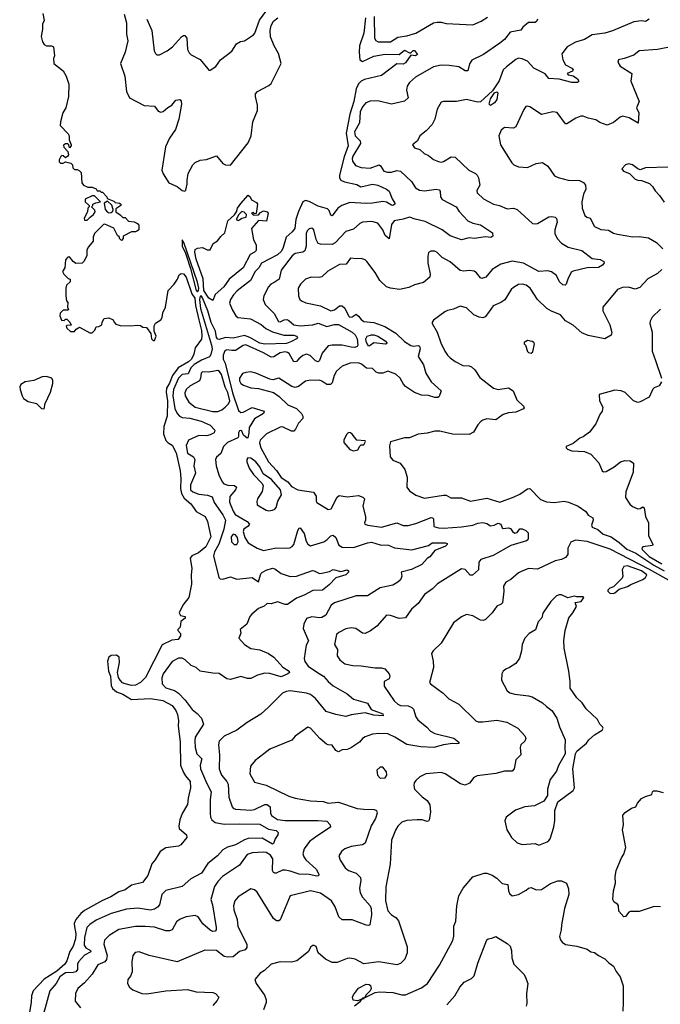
# Model space of a CAD drawing. Extents: x 2220520 to 2384350, y 721165 to 893491.
# Tile 12 of 256: x 2223363 to 2228413, y 740190 to 747950. Entities that reach past the tile are written whole.
import ezdxf

# ---------------------------------------------------------------- set-up
doc = ezdxf.new("R2010")
doc.units = 0

msp = doc.modelspace()

# ---------------------------------------------------------------- linework, layer by layer
at = {"layer": '0CON20XD'}
for points in [[(2224365.7, 747955), (2224405.6, 747865), (2224424.2, 747705), (2224433.3, 747685), (2224445, 747672.5), (2224465, 747672.5), (2224525, 747704.2), (2224567.5, 747735), (2224638.8, 747815), (2224655, 747826.2), (2224665.9, 747825.9), (2224681.2, 747805), (2224686, 747715), (2224698.3, 747688.3), (2224715, 747672), (2224785, 747636), (2224845, 747562.5), (2224855, 747552.5), (2224865, 747552.5), (2224908.3, 747581.7), (2224946.6, 747633.4), (2225036.6, 747703.4), (2225070.9, 747759.1), (2225102.7, 747777.3), (2225135, 747784), (2225205, 747830), (2225216.9, 747845), (2225252.4, 747947.6), (2225331.2, 748055)], [(2223545, 748000), (2223556.2, 747945), (2223543.3, 747915), (2223543.3, 747875), (2223531.7, 747818.3), (2223544, 747775), (2223556.7, 747755), (2223575, 747743.8), (2223613, 747743), (2223630, 747735), (2223636.7, 747665), (2223630, 747645), (2223633.3, 747605), (2223705, 747547.5), (2223730, 747505), (2223751.7, 747441.7), (2223748.8, 747345), (2223727.5, 747255), (2223703.3, 747215), (2223683.8, 747145), (2223683.3, 747115), (2223745, 747050), (2223752.5, 747035), (2223753, 747003), (2223770, 746965), (2223770, 746955), (2223755, 746940), (2223750, 746965), (2223741.7, 746971.7), (2223725, 746972.5), (2223708.3, 746961.7), (2223710, 746945), (2223741.7, 746911.7), (2223746.7, 746885), (2223739.3, 746870.7), (2223725, 746862.5), (2223705, 746877.5), (2223695, 746880), (2223687, 746873), (2223673.3, 746845), (2223675, 746830), (2223685, 746820), (2223705, 746820), (2223725, 746830), (2223765, 746820), (2223780, 746805), (2223781.7, 746781.7), (2223795, 746770), (2223815, 746770), (2223835, 746760), (2223847.5, 746745), (2223852.5, 746665), (2223867, 746647), (2223900.7, 746630.7), (2223935, 746630), (2223967, 746617), (2223975, 746600), (2223995, 746600), (2224005, 746590), (2224015, 746590), (2224050, 746555), (2224051.7, 746541.7), (2224105, 746520), (2224115, 746510), (2224150, 746505), (2224160, 746495), (2224160, 746485), (2224121.7, 746458.3), (2224120, 746435), (2224155, 746412.5), (2224175, 746390), (2224195, 746390), (2224221.7, 746361.7), (2224265, 746357.5), (2224287, 746347), (2224298.3, 746338.3), (2224302.5, 746325), (2224302.5, 746295), (2224292.5, 746285), (2224275, 746277.5), (2224245, 746277.5), (2224180, 746245), (2224177.5, 746225), (2224165, 746210), (2224150, 746225), (2224150, 746235), (2224135, 746250), (2224105, 746307.5), (2224035, 746337.5), (2224023, 746337), (2223952.5, 746265), (2223943.3, 746235), (2223942.5, 746205), (2223905, 746160), (2223893.3, 746136.7), (2223891.7, 746088.3), (2223870, 746045), (2223855, 746030), (2223805, 746027.5), (2223783.6, 746043.6), (2223755, 746080), (2223741.7, 746078.3), (2223723, 746057), (2223720, 745995), (2223700, 745965), (2223710, 745945), (2223745, 745910), (2223760, 745905), (2223760, 745885), (2223733, 745857), (2223727.5, 745835), (2223727.5, 745775), (2223732.5, 745735), (2223741.7, 745721.7), (2223740, 745685), (2223747.5, 745665), (2223745, 745660), (2223705, 745660), (2223682.3, 745637.7), (2223680, 745615), (2223691.7, 745581.7), (2223715, 745580), (2223725, 745590), (2223735, 745590), (2223757.5, 745565), (2223768.3, 745541.7), (2223735, 745540), (2223730, 745535), (2223735, 745520), (2223763.6, 745493.6), (2223795, 745492.5), (2223808.3, 745511.7), (2223835, 745527.5), (2223915, 745482.5), (2223935, 745482.5), (2223956.1, 745503.9), (2223965, 745530), (2223987, 745533), (2224010, 745545), (2224013, 745567), (2224030, 745595), (2224065, 745600), (2224100, 745585), (2224107.5, 745565), (2224121.7, 745551.7), (2224155, 745538.8), (2224235, 745536.7), (2224295, 745543.3), (2224315, 745540), (2224335, 745526.7), (2224363.3, 745523.3), (2224395.9, 745475.9), (2224402, 745435), (2224415, 745421.2), (2224425, 745421.2), (2224439.4, 745455), (2224422, 745495), (2224423, 745537), (2224432.4, 745557.6), (2224475, 745584.2), (2224486.2, 745603.8), (2224491.5, 745638.5), (2224513.3, 745685), (2224533.1, 745816.9), (2224580, 745865), (2224605.9, 745904.1), (2224619.5, 745940.5), (2224635, 745950), (2224655, 745946.9), (2224675, 745920.6), (2224719.1, 745789.1), (2224743.3, 745755), (2224747.7, 745697.7), (2224773.9, 745585), (2224795, 745500), (2224799.1, 745455), (2224795, 745433.3), (2224745.6, 745365), (2224736.7, 745315), (2224716.5, 745275), (2224695, 745252.7), (2224612.5, 745207.5), (2224566.9, 745145), (2224545, 745084.1), (2224519.3, 745045), (2224516.7, 745015), (2224528.4, 744945), (2224525.9, 744824.1), (2224499.4, 744745), (2224495.8, 744685.8), (2224514.2, 744634.2), (2224534.2, 744614.2), (2224565, 744596.2), (2224596.6, 744535), (2224628.5, 744395), (2224634, 744335), (2224631, 744255), (2224639, 744215), (2224660.2, 744180.2), (2224710.9, 744135), (2224737.6, 744097.6), (2224755, 744074.4), (2224825, 744033.8), (2224843.3, 743995), (2224869.3, 743875), (2224830.4, 743795), (2224771.9, 743748.1), (2224720, 743725), (2224706.7, 743705), (2224720.6, 743625), (2224714.2, 743575), (2224718.3, 743501.7), (2224696, 743395), (2224650, 743335), (2224620, 743275), (2224630, 743255), (2224667.5, 743245), (2224666.4, 743233.6), (2224633.9, 743206.1), (2224627, 743163), (2224610, 743145), (2224610, 743135), (2224631.7, 743111.7), (2224630.8, 743095), (2224613.3, 743065), (2224561.3, 743058.7), (2224487.3, 743022.7), (2224355.5, 742765), (2224314.2, 742725), (2224275, 742705.5)], [(2227444, 747955), (2227435.8, 747935), (2227425, 747927.5), (2227375, 747928.1), (2227327.8, 747892.2), (2227313.5, 747866.5), (2227227.9, 747852.1), (2227184.2, 747795), (2227147.5, 747765), (2227019.2, 747675), (2226927.8, 747632.2), (2226907.8, 747602.2), (2226895, 747546.2), (2226875, 747547.8), (2226825, 747578.2), (2226749.6, 747590.4), (2226685, 747590.8), (2226625, 747579.6), (2226482.4, 747497.6), (2226435.6, 747455), (2226416.9, 747425), (2226412.7, 747395), (2226426.5, 747335), (2226395, 747307.9), (2226295, 747285.6), (2226185, 747309.5), (2226125, 747308.2), (2226090.8, 747295), (2226065, 747264.3), (2226046.8, 747225), (2226041.9, 747138.1), (2226003.2, 747065), (2226007.8, 747035), (2226045.6, 746995), (2226050, 746975), (2225989.5, 746875), (2225983.3, 746855), (2225985.4, 746835), (2226010, 746800), (2226053.9, 746783.9), (2226125, 746780), (2226195.4, 746805.4), (2226207.9, 746797.9), (2226234.4, 746755), (2226262.3, 746747.7), (2226295, 746749.3), (2226335, 746761.8), (2226365, 746757.5), (2226452.5, 746675), (2226484, 746625), (2226515.5, 746605.5), (2226555, 746600.5), (2226645, 746614.4), (2226670, 746610), (2226678.6, 746598.6), (2226679.4, 746555), (2226692.3, 746532.3), (2226804.4, 746474.4), (2226828, 746438), (2226895.6, 746365.6), (2226935, 746345.6), (2226995, 746332.9), (2227090.7, 746270.7), (2227092, 746245), (2227076.7, 746233.3), (2227035, 746239.2), (2226945, 746225.6), (2226905, 746231.4), (2226845, 746214.2), (2226755, 746246.5), (2226693, 746293), (2226559.6, 746359.6), (2226481.4, 746378.6), (2226435, 746393.1), (2226385, 746376.9), (2226315, 746364.5), (2226293.5, 746335), (2226275, 746223.3), (2226245, 746248.5), (2226224.6, 746295), (2226185, 746345.8), (2226139.3, 746359.3), (2226066.1, 746353.9), (2226045.4, 746344.6), (2225995, 746299.4), (2225935, 746280.6), (2225849.2, 746190.8), (2225825, 746178.8), (2225735, 746180), (2225717, 746187), (2225698.8, 746218.8), (2225682.9, 746295), (2225665, 746306.4), (2225645, 746302.5), (2225627.9, 746285), (2225621.2, 746265), (2225621.2, 746165), (2225610.4, 746129.6), (2225595, 746117.3), (2225535, 746108.1), (2225510.2, 746089.8), (2225425.4, 745975), (2225407.5, 745905), (2225369.9, 745880.1), (2225343.3, 745866.7), (2225325.3, 745845), (2225287.5, 745775), (2225282.5, 745745), (2225297.1, 745705), (2225369.1, 745635), (2225402.5, 745572.5), (2225415, 745569.1), (2225448, 745585), (2225467.6, 745587.6), (2225485, 745580.4), (2225525, 745545.9), (2225575, 745538.4), (2225675, 745544.8), (2225715, 745557.2), (2225785, 745532.5), (2225845, 745547.6), (2225875, 745547.2), (2225985, 745486.7), (2226006.7, 745466.7), (2226023.4, 745435), (2226027.9, 745385), (2226023.1, 745375), (2226005, 745367), (2225975, 745368.1), (2225905, 745384.1), (2225825.3, 745384.7), (2225795, 745378.5), (2225747.1, 745322.9), (2225725, 745264.2), (2225715, 745254.5), (2225695, 745262.7), (2225652.8, 745302.8), (2225625, 745313.9), (2225595, 745304.7), (2225563.4, 745276.6), (2225545, 745255.6), (2225525, 745252.5), (2225488, 745318), (2225475, 745327.7), (2225455, 745331.6), (2225415.7, 745325), (2225366.7, 745293.3), (2225345, 745291.6), (2225285, 745324.8), (2225145, 745386.7), (2225125, 745382.1), (2225065, 745344.1), (2225035, 745341.6), (2224995, 745347.7), (2224980.1, 745339.9), (2224967.7, 745305), (2224967.7, 745275), (2224982.1, 745242.1), (2225039.4, 745009.4), (2225088.9, 744868.9), (2225105, 744855.3), (2225125, 744855.7), (2225195, 744894.2), (2225291.2, 744865), (2225285.7, 744845), (2225212.8, 744805), (2225172.3, 744735), (2225168.6, 744691.4), (2225162.5, 744655), (2225155, 744651.2), (2225127.5, 744675), (2225115, 744706), (2225105, 744712.5), (2225095, 744708.6), (2225088.1, 744695), (2225088.9, 744665), (2225081.9, 744655), (2225002.1, 744617.9), (2224970.9, 744585), (2224948.8, 744531.2), (2224915, 744502.9), (2224906.4, 744485), (2224912, 744435), (2224932.5, 744362.5), (2224957.8, 744307.8), (2224973.1, 744293.1), (2225005, 744280.7), (2225057.6, 744277.6), (2225072.2, 744265), (2225063.1, 744245), (2225018.3, 744191.7), (2225018.2, 744148.2), (2225045.3, 744075.3), (2225061.2, 744051.2), (2225156.5, 743995), (2225174.5, 743975), (2225165, 743958.5), (2225130.9, 743935), (2225125.3, 743915), (2225138.6, 743868.6), (2225165, 743826.2), (2225235, 743784.2), (2225285, 743765.6), (2225385, 743787.7), (2225465, 743783.8), (2225491.3, 743788.7), (2225510.8, 743799.2), (2225522.8, 743815), (2225555, 743923.8), (2225565, 743942), (2225575, 743944.2), (2225605, 743899.2), (2225620.4, 743840.4), (2225635.4, 743815.4), (2225655, 743804.5), (2225760, 743835), (2225785, 743851.5), (2225815, 743883.1), (2225835, 743887.1), (2225855, 743868.6), (2225878.7, 743808.7), (2225905, 743792.9), (2225995, 743790.8), (2226105, 743826.6), (2226135, 743830.9), (2226205, 743812.2), (2226269.1, 743809.1), (2226317.6, 743787.6), (2226455, 743771.5), (2226585, 743805.4), (2226615, 743826.2), (2226717.4, 743827.4), (2226732.9, 743822.9), (2226733.3, 743815), (2226719.6, 743800.4), (2226635, 743766.5), (2226595, 743716.2), (2226575, 743704), (2226533.8, 743655), (2226452.1, 743617.9), (2226370.8, 743595), (2226374.2, 743565), (2226364.4, 743535.6), (2226345, 743516), (2226305, 743492.9), (2226205, 743472.1), (2226105, 743409.4), (2226015, 743409.4), (2225845, 743354.3), (2225819.2, 743335), (2225775, 743258), (2225745, 743238.6), (2225725, 743235.7), (2225665.9, 743244.1), (2225625, 743231.2), (2225602.9, 743185), (2225597.7, 743152.3), (2225640.8, 743055), (2225620.5, 743019.5), (2225604.6, 742914.6), (2225611.7, 742891.7), (2225637.3, 742855), (2225711.2, 742805), (2225756.9, 742776.9), (2225795, 742733.1), (2225835, 742700.8), (2225945.5, 742635.5), (2225995, 742595.8), (2226105, 742562.2), (2226134.3, 742514.3), (2226225, 742478.1), (2226227.8, 742462.2), (2226155, 742469.5), (2226085, 742486.7), (2225975, 742470.8), (2225935, 742456.9), (2225855, 742473.1), (2225778.7, 742498.7), (2225695, 742600.4), (2225655, 742632.1), (2225625, 742641.8), (2225495, 742659.6), (2225463.7, 742656.3), (2225435, 742642.9), (2225325, 742532), (2225265, 742476), (2225155, 742412), (2225075, 742349.2), (2224975, 742304.4), (2224936.7, 742265), (2224930, 742235), (2224938.5, 742155), (2224936.5, 742045), (2224954.7, 741994.7), (2224995, 741946.7), (2225005.3, 741925), (2225011.9, 741821.9), (2225037.4, 741747.4), (2225046, 741735), (2225065, 741726.7), (2225185, 741719.3), (2225215, 741725.3), (2225295, 741764.7), (2225313.3, 741765), (2225338.4, 741745), (2225339.6, 741695), (2225347.3, 741677.3), (2225395, 741646), (2225455, 741639.2), (2225712.6, 741637.4), (2225785, 741633.6), (2225810.6, 741605), (2225814.2, 741585), (2225704, 741516), (2225647.4, 741472.6), (2225604.4, 741415), (2225594.5, 741375), (2225601.7, 741351.7), (2225618.1, 741328.1), (2225699.4, 741255), (2225722, 741215), (2225717.9, 741202.1), (2225705, 741199.4), (2225645, 741213.4), (2225566.4, 741216.4), (2225495, 741240.4), (2225455, 741246.9), (2225434.1, 741245.9), (2225385, 741223.1), (2225373.3, 741223.3), (2225365, 741227.5), (2225357.1, 741245), (2225357.3, 741335), (2225339.6, 741365), (2225305.6, 741385), (2225285, 741390), (2225195, 741384.6), (2225155, 741371.1), (2225095, 741287.1), (2224962.3, 741197.7), (2224925, 741158.1), (2224899.1, 741119.1), (2224868.7, 741015), (2224882.6, 740975), (2224912.5, 740795), (2224912.8, 740777.2), (2224905, 740765.7), (2224885, 740764.7), (2224863.8, 740775), (2224805.5, 740825), (2224768.8, 740878.8), (2224745, 740888.6), (2224675, 740878.1), (2224628.8, 740861.2), (2224599.7, 740840.3), (2224565, 740777.5), (2224545, 740767.8), (2224515, 740769.6), (2224425, 740797.5), (2224352.4, 740802.4), (2224275, 740802.3), (2224145, 740780), (2224068.6, 740731.4), (2224032.2, 740695), (2224025.5, 740665), (2224051.9, 740575), (2224048.1, 740541.9), (2224034.4, 740525.6), (2223978.4, 740501.6), (2223935, 740427.8), (2223875, 740358.9), (2223822.5, 740315), (2223804.2, 740275), (2223800, 740215), (2223842.1, 740162.1)], [(2224187.1, 747995), (2224206.2, 747925), (2224206.2, 747835), (2224215.5, 747784.5), (2224194.2, 747694.2), (2224158.9, 747605), (2224192.2, 747505), (2224205.4, 747385), (2224227.5, 747335), (2224345, 747274), (2224425, 747268), (2224455, 747230), (2224475, 747221.2), (2224495, 747226), (2224530.9, 747259.1), (2224563, 747277), (2224595, 747316), (2224625, 747320), (2224635, 747307.5), (2224638, 747285), (2224618.5, 747165), (2224590, 747085), (2224544.6, 747015.4), (2224512, 746948), (2224482.5, 746765), (2224493.8, 746735), (2224540, 746665), (2224605, 746636.7), (2224645, 746602.9), (2224665, 746597.5), (2224673.6, 746606.4), (2224684, 746655), (2224682.5, 746685), (2224691.2, 746738.8), (2224727.1, 746805), (2224745, 746824.3), (2224785, 746843.8), (2224835, 746848.6), (2224915, 746876.7), (2224965, 746816.2), (2224985, 746806.7), (2225025, 746803.3), (2225165, 746980), (2225186.9, 747035), (2225200, 747145), (2225237.1, 747235), (2225237.3, 747277.3), (2225221.2, 747345), (2225222, 747365), (2225237, 747383), (2225327.8, 747432.2), (2225345, 747447.5), (2225424.4, 747605), (2225403.6, 747683.7), (2225368.9, 747745), (2225339.2, 747815), (2225337.7, 747865), (2225344.5, 747904.5), (2225365, 747938.9), (2225397.5, 747965)], [(2228325, 747953.3), (2228295, 747936.7), (2228265, 747941.4), (2228205, 747933.5), (2228035, 747862.7), (2227975, 747844.6), (2227875, 747831.5), (2227815, 747794.4), (2227745, 747771.9), (2227678.8, 747735), (2227637.7, 747682.3), (2227644.4, 747635), (2227665.6, 747595), (2227715, 747567.3), (2227725.7, 747555), (2227720, 747545), (2227677.5, 747525), (2227687.5, 747515), (2227725, 747506.9), (2227761.2, 747485), (2227770, 747465), (2227760, 747455), (2227715, 747454.3), (2227615, 747480.8), (2227535, 747486), (2227504, 747524), (2227415, 747568.6), (2227365, 747624), (2227325, 747642.9), (2227295, 747645.7), (2227272.6, 747637.4), (2227201.2, 747578.8), (2227175, 747553.8), (2227141.5, 747468.5), (2227089.7, 747390.3), (2226995, 747303.8), (2226970.6, 747300.6), (2226885, 747320), (2226805, 747305.8), (2226705, 747306.4), (2226685, 747299.2), (2226652.5, 747245), (2226635.7, 747165), (2226614.2, 747125), (2226566.6, 747073.4), (2226516.7, 747035), (2226497.5, 746995), (2226460, 746965), (2226475, 746941.2), (2226518.3, 746928.3), (2226551.2, 746895), (2226585, 746879.2), (2226625, 746847.5), (2226665, 746831.4), (2226685, 746827.5), (2226705, 746832), (2226765, 746870), (2226795, 746865.7), (2226902.5, 746765), (2226955, 746739.2), (2226970, 746725), (2226979.2, 746705), (2226989.2, 746645), (2226967.1, 746605), (2226969.4, 746585), (2227018.6, 746538.6), (2227097.4, 746497.4), (2227145.4, 746485.4), (2227205, 746460), (2227255, 746463.5), (2227284.2, 746455), (2227405, 746344.4), (2227425, 746340), (2227443.8, 746345), (2227535, 746395.6), (2227558.9, 746398.9), (2227584.1, 746394.1), (2227595, 746382.5), (2227600.8, 746355), (2227581.4, 746295), (2227580, 746265), (2227600, 746225), (2227635, 746188.6), (2227686.2, 746156.2), (2227795, 746130.8), (2227875, 746066.9), (2227939.8, 746059.8), (2227966.7, 746045), (2227970, 746035), (2227956, 746015), (2227925, 745996.9), (2227835, 745994.2), (2227725, 745968.8), (2227710.6, 745959.4), (2227682.9, 745905), (2227671.2, 745865), (2227662, 745858), (2227645, 745860), (2227616.9, 745885), (2227594.2, 745935), (2227555, 745962), (2227525, 745970), (2227455, 745966.7), (2227335, 746032.3), (2227245, 746047.1), (2227155.5, 746024.5), (2227087.6, 745982.4), (2227038, 745922), (2227005, 745909.4), (2226994.6, 745914.6), (2226965, 745954.3), (2226945, 745966.9), (2226905, 745974.6), (2226865, 745967.8), (2226834.3, 745974.3), (2226755, 746041.8), (2226694, 746075), (2226655, 746115.8), (2226635, 746125.8), (2226605, 746126), (2226584.2, 746115.8), (2226579.2, 746085), (2226581.4, 746035), (2226598.1, 745945), (2226595, 745920), (2226545, 745879.2), (2226475, 745860), (2226430.6, 745839.4), (2226357, 745823), (2226285, 745832.9), (2226255, 745844), (2226200.8, 745895), (2226165, 745958.8), (2226100, 746045), (2226085, 746057.5), (2226055, 746067.5), (2226015.7, 746064.3), (2225970, 746070), (2225937.6, 746022.4), (2225885, 746020), (2225792.6, 745967.4), (2225745, 745922.9), (2225723, 745917), (2225659.4, 745920.6), (2225615.6, 745904.4), (2225576, 745865), (2225559.2, 745835), (2225560, 745775), (2225572, 745745), (2225583.8, 745735), (2225618.3, 745718.3), (2225735, 745695.5), (2225816.4, 745656.4), (2225845, 745662.9), (2225885, 745693.8), (2225905, 745694.6), (2225926.7, 745676.7), (2225955, 745615.7), (2225965, 745605.6), (2225985, 745606.9), (2226015, 745628.6), (2226034.7, 745614.7), (2226055, 745586.4), (2226075, 745570.4), (2226155, 745563.6), (2226240.8, 745530.8), (2226328.9, 745478.9), (2226395.6, 745415), (2226445, 745383.4), (2226465, 745377.1), (2226505, 745383.1), (2226515, 745375.8), (2226519.6, 745355), (2226504.5, 745295), (2226545, 745228.8), (2226565.4, 745165.4), (2226606.9, 745095), (2226686, 745025), (2226670, 744980), (2226658.2, 744971.8), (2226635, 744973.1), (2226585, 744989.2), (2226530.4, 744990.4), (2226475, 745011.9), (2226405, 745058.9), (2226387.7, 745077.7), (2226363.3, 745125), (2226328.8, 745155), (2226265, 745180), (2226225, 745164.5), (2226194.7, 745164.7), (2226172.8, 745172.8), (2226145, 745200), (2226096.2, 745203.8), (2226056.4, 745236.3), (2226035, 745246.2), (2225967.5, 745242.5), (2225905, 745218.1), (2225859.8, 745180.2), (2225842.3, 745145), (2225825, 745087.5), (2225814.2, 745075), (2225783.7, 745073.7), (2225745, 745101.4), (2225725, 745108.1), (2225642.4, 745107.6), (2225615, 745100.6), (2225559.7, 745060.3), (2225535, 745051.8), (2225508.9, 745058.9), (2225405, 745124.2), (2225357.3, 745112.7), (2225335.8, 745115.8), (2225225, 745163.8), (2225185, 745174), (2225145, 745170), (2225119.5, 745160.5), (2225096.2, 745125), (2225096.2, 745105), (2225105, 745083.3), (2225128.3, 745068.3), (2225185, 745048.8), (2225245, 745042.5), (2225362.7, 745012.7), (2225409.3, 744979.3), (2225475.8, 744915), (2225545.2, 744885.2), (2225585, 744847.5), (2225596.2, 744825), (2225593.9, 744806.1), (2225559.9, 744770.1), (2225538.3, 744721.7), (2225525, 744706.9), (2225505, 744707.3), (2225435, 744740), (2225415, 744739.2), (2225308, 744685), (2225258.1, 744635), (2225253.6, 744616.3), (2225262.7, 744575), (2225324.9, 744465), (2225387.8, 744397.8), (2225425, 744342.6), (2225476.6, 744306.6), (2225505, 744270.3), (2225555, 744244.8), (2225680, 744225), (2225700, 744195), (2225699.2, 744155), (2225706.1, 744145), (2225795, 744089.2), (2225819.1, 744095), (2225865, 744186.7), (2225880.6, 744199.4), (2225945, 744190), (2226035, 744200), (2226068, 744188), (2226080, 744175), (2226067.5, 744115), (2226089.4, 744035), (2226090, 744005), (2226082, 743985), (2226084.2, 743975), (2226107.5, 743965), (2226215, 743950), (2226335, 743983.8), (2226385, 743964.2), (2226425, 743963.3), (2226485, 743978.1), (2226606.2, 744026.2), (2226616.2, 744025), (2226624.4, 744015), (2226626.9, 743955), (2226664.8, 743944.8), (2226705, 743942.5), (2226845, 743953.3), (2226934.7, 743965.3), (2226975, 743982.5), (2227015, 743986.6), (2227045, 743980), (2227075, 743961.5), (2227103.3, 743966.7), (2227135, 743982.9), (2227155.6, 743975), (2227166.7, 743945), (2227175, 743938.8), (2227215, 743944.3), (2227230.8, 743940.8), (2227248.8, 743915), (2227265, 743903.3), (2227285, 743908.8), (2227305, 743936), (2227325, 743937.1), (2227352.5, 743925), (2227370, 743905), (2227371.2, 743861.2), (2227368.9, 743851.1), (2227357.6, 743842.4), (2227235, 743806.7), (2227095, 743727.8), (2226998.8, 743695), (2226981.9, 743675), (2226980, 743615), (2226933.3, 743573.3), (2226915, 743571.4), (2226875, 743615.7), (2226845, 743621.9), (2226657.4, 743502.6), (2226618, 743465), (2226555, 743420), (2226505, 743350), (2226451.4, 743305), (2226403.5, 743236.5), (2226355, 743230), (2226285, 743255.5), (2226255, 743255.7), (2226178.9, 743171.1), (2226127.4, 743132.6), (2226085, 743112.9), (2226065, 743115.7), (2226011.9, 743151.9)], [(2226088.2, 747965), (2226076.6, 747845), (2226042, 747745), (2226037.7, 747695), (2226044.5, 747635), (2226065, 747621.5), (2226155, 747663), (2226245, 747679), (2226355, 747677.1), (2226395, 747711.1), (2226435, 747688.8), (2226445, 747690), (2226465, 747707.5), (2226475, 747706.7), (2226497.5, 747675), (2226483.6, 747666.4), (2226445, 747670), (2226405, 747610), (2226385, 747600.7), (2226335, 747601.5), (2226215, 747510), (2226081.7, 747478.3), (2226055, 747464.4), (2226035, 747444.4), (2226015.6, 747404.4), (2225997.6, 747305), (2225965.2, 747205.2), (2225937.4, 747055), (2225951.5, 746955), (2225920.5, 746869.5), (2225884.7, 746724.7), (2225883.5, 746703.5), (2225894.4, 746685), (2225923, 746673), (2226021.1, 746651.1), (2226051.9, 746631.9), (2226145, 746653.8), (2226184.8, 746644.8), (2226254.7, 746614.7), (2226275, 746597.5), (2226297.8, 746537.8), (2226321.1, 746505), (2226320, 746495), (2226305, 746486.4), (2226295, 746487.9), (2226255, 746511.6), (2226225, 746518.5), (2226145, 746503.8), (2226095, 746501.6), (2225965, 746510.5), (2225901.9, 746485), (2225870.4, 746465), (2225825, 746404.3), (2225815, 746410), (2225802.7, 746445), (2225788.7, 746458.7), (2225715, 746479.4), (2225645, 746516.5), (2225615, 746525.9), (2225595, 746513.3), (2225560.5, 746439.5)], [(2226157.8, 747975), (2226160.4, 747805), (2226171.1, 747785), (2226190, 747775), (2226284.7, 747775.3), (2226345, 747811.3), (2226415, 747822.4), (2226484.8, 747845.2), (2226625, 747924.6), (2226655, 747931.8), (2226685, 747929.5), (2226725, 747920.5), (2226935, 747910), (2227001.5, 747938.5), (2227049.9, 747970.1)], [(2228525, 747741.1), (2228390, 747715), (2228245, 747706), (2228205, 747671.4), (2228127, 747643), (2228082.5, 747635), (2228077.5, 747615), (2228096.7, 747585), (2228188, 747525), (2228180, 747465), (2228245.8, 747305), (2228223.8, 747255), (2228244, 747215), (2228237.5, 747135), (2228167.6, 747177.6), (2228115, 747188.8), (2228095, 747181.2), (2228045, 747139.2), (2227995, 747118), (2227935, 747140), (2227905, 747160.8), (2227845, 747174), (2227805, 747190), (2227785, 747190), (2227745.5, 747174.5), (2227675, 747129.2), (2227665, 747128.8), (2227598.6, 747218.6), (2227565, 747224.2), (2227475, 747204), (2227385, 747264), (2227365, 747268.8), (2227353.3, 747265), (2227336.8, 747243.2), (2227273.3, 747105), (2227255, 747094.4), (2227185, 747099.2), (2227159.4, 747080.6), (2227140.6, 747035), (2227154.2, 746965), (2227241.7, 746821.7), (2227257, 746807), (2227295, 746790), (2227365, 746785.8), (2227435, 746817.5), (2227485, 746824), (2227526, 746795), (2227579.7, 746719.7), (2227606.8, 746706.8), (2227685.7, 746685.7), (2227775, 746682.5), (2227806.4, 746666.4), (2227822.5, 746645), (2227825.6, 746615), (2227807.5, 746575), (2227792.9, 746515), (2227795.6, 746465), (2227816.8, 746406.8), (2227833.2, 746393.2), (2227858.8, 746385), (2227895, 746320), (2227945, 746297.1), (2228005, 746290.8), (2228045, 746268.6), (2228075, 746260.6), (2228195, 746237.5), (2228245, 746242.5), (2228320.3, 746230.3), (2228383, 746193), (2228433.8, 746145)], [(2227075, 747274), (2227064.4, 747285), (2227073.7, 747326.3), (2227105, 747372.5), (2227125, 747382.5), (2227132.5, 747375), (2227125, 747320), (2227105.5, 747294.5), (2227075, 747274)], [(2228471.7, 746788.3), (2228295, 746782.5), (2228255, 746768), (2228235, 746774), (2228192.5, 746805), (2228165, 746813.8), (2228137.5, 746805), (2228110, 746775), (2228123.3, 746755), (2228168.5, 746738.5), (2228215, 746692.7), (2228235, 746684.5), (2228265, 746682.5), (2228328.2, 746658.2), (2228350.8, 746635), (2228370.9, 746600.9), (2228407.5, 746565), (2228442.7, 746512.7)], [(2223895, 746370), (2223917.5, 746395), (2223945.9, 746414.1), (2223957.5, 746435), (2223955, 746450), (2223930, 746475), (2223940, 746485), (2223940, 746495), (2223963, 746507), (2224000, 746515), (2223951.7, 746561.7), (2223935, 746562.5), (2223880, 746535), (2223880, 746515), (2223910, 746485), (2223910, 746475), (2223900, 746465), (2223897.5, 746435), (2223872.5, 746385), (2223875, 746370), (2223895, 746370)], [(2224885, 745736.7), (2224855, 745754.7), (2224813.5, 745815), (2224808.2, 745908.2), (2224755, 746063.8), (2224743.1, 746116.9), (2224745, 746140), (2224765, 746150), (2224805, 746153.8), (2224840, 746135), (2224865, 746137.5), (2224887.5, 746185), (2224923, 746207), (2224948.3, 746241.7), (2224980.5, 746269.5), (2225003.9, 746366.1), (2225056.7, 746413.3), (2225072.5, 746435), (2225080, 746465), (2225105, 746502.5), (2225165, 746567.5), (2225180, 746555), (2225190.7, 746530.7), (2225229.3, 746509.3), (2225236.7, 746495), (2225228.3, 746421.7), (2225215, 746420), (2225205, 746430), (2225190, 746425), (2225205, 746410), (2225245, 746412.5), (2225260, 746430), (2225285, 746442.5), (2225315, 746436.7), (2225322.5, 746425), (2225308.3, 746361.7), (2225245, 746366.7), (2225190, 746305), (2225207.1, 746215), (2225228.1, 746175), (2225228.3, 746131.7), (2225215, 746117.5), (2225179.5, 746100.5), (2225125, 745993.2), (2225014.1, 745905.9), (2224971.2, 745845), (2224903.1, 745785), (2224885, 745736.7)], [(2224065, 746427.5), (2224085, 746430), (2224098.3, 746441.7), (2224100, 746455), (2224088.3, 746488.3), (2224055, 746520), (2224030, 746505), (2224037.5, 746455), (2224055, 746432.5), (2224065, 746427.5)], [(2225560.5, 746439.5), (2225541, 746375), (2225530.6, 746305), (2225511.8, 746278.2), (2225462.9, 746235), (2225441.2, 746155), (2225426.2, 746125), (2225395, 746097.3), (2225268.5, 746031.5), (2225248.5, 745995), (2225218.5, 745965), (2225182.2, 745895), (2225076.8, 745813.2), (2225047.4, 745782.6), (2225023.5, 745745), (2225016.9, 745715), (2225041.1, 745661.1), (2225067.3, 745617.3), (2225082.8, 745602.8), (2225183.6, 745593.6), (2225266.6, 745546.6), (2225304.5, 745515), (2225355, 745490.9), (2225445, 745464), (2225522.9, 745462.9), (2225545, 745456.2), (2225551.9, 745445), (2225545.7, 745435), (2225505, 745413.4), (2225465, 745398.8), (2225295, 745391.6), (2225255, 745401.6), (2225176.4, 745446.4), (2225135, 745460.1), (2225045, 745440.4), (2224985, 745444.3), (2224935, 745429.4), (2224925, 745431.4), (2224913.9, 745445), (2224906.3, 745495), (2224873.1, 745563.1), (2224846.8, 745655), (2224805, 745759.2), (2224795, 745770.7), (2224785, 745770.2), (2224779.7, 745745), (2224789.5, 745675), (2224875.1, 745385), (2224879.2, 745355), (2224869.2, 745310.8), (2224858, 745292), (2224795, 745266.1), (2224738.3, 745231.7), (2224712.5, 745205), (2224692, 745158), (2224645, 745154.8), (2224615, 745125.3), (2224574.3, 745035), (2224569.9, 744985), (2224585, 744886.7), (2224605, 744845.5), (2224623.1, 744825), (2224645, 744815.8), (2224705, 744808.4), (2224794.3, 744785), (2224865, 744754.4), (2224900.8, 744715), (2224895.6, 744695), (2224865, 744678.5), (2224835, 744670), (2224775, 744671.9), (2224695, 744635.8), (2224676.1, 744593.9), (2224685, 744532.9), (2224732.9, 744505), (2224743.5, 744485), (2224736.8, 744435), (2224748, 744375), (2224709.2, 744285), (2224710.3, 744245), (2224728.6, 744228.6), (2224775, 744210.2), (2224843.8, 744203.8), (2224879.4, 744189.4), (2224895.3, 744145), (2224965, 744048.7), (2224984.2, 744005), (2224971.9, 743935), (2224932.3, 743817.7), (2224898.6, 743755), (2224890.8, 743725), (2224932.5, 743555), (2224942.2, 743542.2), (2224965, 743539.4), (2225025, 743558.9), (2225075, 743540), (2225195, 743552.5), (2225245, 743520), (2225260.4, 743575), (2225270.3, 743589.7), (2225305, 743610.5), (2225355, 743626.5), (2225375, 743621.9), (2225423.8, 743585), (2225495, 743561.5), (2225545, 743564.6), (2225671.7, 743608.3), (2225685, 743607.1), (2225725, 743585.7), (2225743.4, 743586.6), (2225805, 743600.6), (2225835, 743617.1), (2225895, 743600.8), (2225945, 743613.1), (2225955.4, 743605.4), (2225954.4, 743595), (2225935, 743575.6), (2225855, 743551.4), (2225802.5, 743495), (2225749.5, 743455), (2225675, 743452.2), (2225605, 743413.3), (2225545, 743390), (2225475, 743340.3), (2225455, 743341.2), (2225395, 743362.4), (2225345, 743346.5), (2225315, 743348), (2225291.1, 743328.9), (2225245, 743310), (2225192.5, 743265), (2225177.3, 743245), (2225153.5, 743186.5), (2225100, 743145), (2225106.1, 743113.9), (2225090, 743075), (2225136, 743025), (2225185.4, 742995.4), (2225255, 742982.5), (2225323.8, 742955), (2225367.5, 742925), (2225437.4, 742847.4), (2225486.2, 742815), (2225490, 742805), (2225477.5, 742795), (2225425, 742772), (2225335, 742797.1), (2225295, 742798.9), (2225236.8, 742783.2), (2225185, 742757.5), (2225158.3, 742758.3), (2225105, 742774.2), (2225025, 742749.4), (2224995, 742755.6), (2224935, 742797.5), (2224885, 742799.2), (2224785, 742816.7), (2224754.1, 742844.1), (2224715, 742858.8), (2224666.7, 742905), (2224645, 742918), (2224615, 742919.2), (2224565, 742892.5), (2224493.2, 742795), (2224483.8, 742763.8), (2224487.1, 742715), (2224516.2, 742685), (2224582.8, 742662.8), (2224615, 742642.5), (2224667.8, 742587.8), (2224723, 742513), (2224762.2, 742482.2), (2224796.5, 742445), (2224813, 742397), (2224747.3, 742295), (2224742.5, 742267.5), (2224745, 742212.5), (2224758.5, 742165), (2224799.5, 742125), (2224786.6, 742075), (2224788.4, 742045), (2224835, 741934.3), (2224871.8, 741865), (2224863.4, 741805), (2224864.7, 741695), (2224867.2, 741665), (2224876.7, 741645), (2224905, 741622.5), (2224975, 741608.7), (2225095, 741613.3), (2225255, 741610), (2225325, 741569.7), (2225385, 741558.4), (2225399.5, 741545), (2225398.9, 741525), (2225377.3, 741495), (2225365, 741458), (2225356.8, 741453.2), (2225275, 741499.1), (2225164.5, 741495.5), (2225134.6, 741485.4), (2225065, 741446.7), (2225001.1, 741428.9), (2224965, 741407.3), (2224921, 741359), (2224845, 741300), (2224795, 741222.1), (2224712, 741178), (2224645, 741117.1), (2224515, 741085.6), (2224484.5, 741055), (2224465, 740974.2), (2224450, 740955), (2224425, 740938.5), (2224395, 740932.7), (2224295, 740948), (2224205, 740939.7), (2224084.7, 740905.3), (2223965, 740853.8), (2223915, 740819.5), (2223891.5, 740795), (2223872.8, 740717.2), (2223870.5, 740655), (2223885.2, 740635.2), (2223920, 740615), (2223925, 740602.5), (2223875, 740578.2), (2223826.7, 740525), (2223818.7, 740505), (2223819.1, 740465), (2223805, 740446.6), (2223785, 740439.7), (2223725, 740438), (2223680.5, 740405), (2223651.5, 740355), (2223599.6, 740295), (2223551.2, 740115)], [(2225085, 746367.5), (2225095, 746372.5), (2225113.6, 746386.4), (2225147, 746393), (2225150, 746415), (2225133.6, 746433.6), (2225115, 746437.5), (2225090, 746415), (2225070, 746375), (2225085, 746367.5)], [(2224765, 745805.3), (2224772.6, 745815), (2224774.4, 745835), (2224765, 745881.1), (2224656.7, 746195), (2224643.8, 746216.2), (2224645, 746164), (2224669.7, 746109.7), (2224708.5, 745988.5), (2224754.2, 745815), (2224765, 745805.3)], [(2228425, 745980), (2228389.8, 745950.2), (2228315, 745908.1), (2228251.7, 745838.3), (2228215, 745825.6), (2228162.4, 745842.4), (2228115, 745838.9), (2228075.5, 745824.5), (2227959.2, 745685), (2227960, 745655), (2228015.8, 745545), (2228030, 745485), (2228025, 745462.5), (2227975, 745433.8), (2227845, 745460), (2227795, 745482.9), (2227725, 745542.2), (2227665, 745575.8), (2227625, 745624.3), (2227555, 745651.9), (2227517.5, 745675), (2227445, 745744), (2227386.9, 745835), (2227355, 745856.7), (2227325.5, 745865.5), (2227295, 745862.9), (2227255, 745838.6), (2227237.5, 745822.5), (2227187.2, 745742.8), (2227155, 745720), (2227095, 745694.3), (2227058.3, 745641.7), (2227032.4, 745607.6), (2227015, 745600.6), (2226985, 745604.4), (2226943.3, 745625), (2226885, 745678.8), (2226835, 745692), (2226782.1, 745667.9), (2226735, 745658.1), (2226715, 745648), (2226625, 745581.2), (2226613.1, 745566.9), (2226614, 745555), (2226655, 745486.7), (2226682.7, 745402.7), (2226715, 745336.7), (2226734, 745305), (2226755, 745284.2), (2226796.2, 745255), (2226855, 745225.8), (2226905, 745223.1), (2226925.4, 745215.4), (2226950.9, 745190.9), (2226990.9, 745130.9), (2227097, 745047), (2227135, 745036.7), (2227215, 745047.5), (2227253.8, 745025), (2227282.5, 744955), (2227333.8, 744905), (2227338.3, 744891.7), (2227335, 744883.8), (2227275, 744857.5), (2227215, 744850.6), (2227175, 744837.1), (2227115, 744795.8), (2227045.9, 744804.1), (2227015, 744794), (2226996.9, 744783.1), (2226975, 744758), (2226940.9, 744699.1), (2226905, 744680), (2226775, 744682.9), (2226675, 744707.1), (2226635, 744707.1), (2226575, 744690.8), (2226505, 744682.9), (2226435, 744654.2), (2226395, 744653.8), (2226285, 744622.5), (2226277.9, 744592.1), (2226282.2, 744505), (2226305, 744479.2), (2226361.2, 744455), (2226398.8, 744405), (2226416.7, 744345), (2226416, 744265), (2226435.6, 744235.6), (2226485, 744201.4), (2226555, 744180), (2226705, 744202.9), (2226725, 744202.5), (2226762.2, 744182.2), (2226845, 744182.9), (2226915.9, 744155.9), (2227045, 744177.8), (2227148.3, 744148.3), (2227261.2, 744188.8), (2227305, 744211.1), (2227365, 744253.1), (2227385, 744254.2), (2227469.5, 744169.5), (2227515, 744149.2), (2227575, 744144.3), (2227655.9, 744154.1), (2227688.3, 744148.3), (2227765, 744115.6), (2227825, 744074), (2227844.5, 744044.5), (2227880, 744025), (2227883.2, 744005), (2227871.5, 743965), (2227875, 743951.5), (2227921, 743931), (2227962.5, 743895), (2228025, 743873), (2228089.1, 743829.1), (2228147.9, 743777.9), (2228220.7, 743745), (2228361.1, 743651.1), (2228442.6, 743605)], [(2228415, 745669.2), (2228349.4, 745605), (2228332, 745575), (2228329.2, 745555), (2228347.9, 745487.9), (2228347.6, 745337.6), (2228374.2, 745265), (2228421.4, 745125)], [(2226115, 745378), (2226105, 745388.9), (2226093.5, 745413.5), (2226091.9, 745435), (2226100.9, 745455), (2226135, 745467.2), (2226155, 745467.6), (2226185, 745456.4), (2226245, 745418.7), (2226256.4, 745403.6), (2226255.4, 745394.6), (2226246.8, 745393.2), (2226155, 745402.2), (2226125, 745381.2), (2226115, 745378)], [(2227395, 745322.5), (2227407, 745333), (2227420, 745395), (2227416.7, 745405), (2227402.5, 745415), (2227365, 745422.5), (2227340, 745405), (2227340, 745395), (2227350, 745385), (2227366.7, 745335), (2227375, 745326.7), (2227395, 745322.5)], [(2224885, 744861.6), (2224925, 744862.1), (2224955.2, 744874.8), (2224981.5, 744895), (2225008, 744922), (2225019.1, 744945), (2225002.9, 745012.9), (2224983.2, 745055), (2224953.9, 745153.9), (2224938, 745178), (2224925, 745186.5), (2224855, 745172.8), (2224805, 745175.4), (2224794.6, 745165), (2224789.4, 745125), (2224780, 745105), (2224706.6, 745063.4), (2224675.7, 745035), (2224665, 745010), (2224667.5, 744985), (2224695.8, 744935), (2224746.5, 744896.5), (2224885, 744861.6)], [(2223555, 744883.3), (2223563.6, 744926.4), (2223605.5, 745015), (2223625, 745082.5), (2223625.6, 745105.6), (2223615.6, 745125.6), (2223575, 745139.2), (2223540, 745135), (2223474.2, 745105.8), (2223405, 745095.8), (2223372, 745075), (2223363.1, 745056.9), (2223365.7, 745035), (2223381.4, 744985), (2223394.3, 744965), (2223430.9, 744940.9), (2223495.7, 744925.7), (2223534.4, 744884.4), (2223555, 744883.3)], [(2228422.5, 745095), (2228404.4, 745065.6), (2228365, 745049.2), (2228355, 745038), (2228325, 744975.8), (2228255, 744937.1), (2228235, 744931.9), (2228202, 744945), (2228135, 745011.2), (2228105, 745026.2), (2228055, 745030), (2227930, 744995), (2227932.5, 744945), (2227960, 744895), (2227953.8, 744865), (2227935, 744837.5), (2227903.3, 744765), (2227855, 744700), (2227805, 744663.3), (2227777.7, 744652.3), (2227725, 744610), (2227670, 744585), (2227670, 744575), (2227680, 744565), (2227715, 744553.3), (2227815.9, 744545.9), (2227865, 744526.2), (2227927.9, 744457.9), (2227953.8, 744395), (2227965, 744386.7), (2227985, 744388.8), (2228048.8, 744425), (2228100, 744465), (2228133.7, 744476.3), (2228175, 744474.3), (2228201.2, 744455), (2228198, 744385), (2228142, 744228), (2228138.1, 744185), (2228172.1, 744132.1), (2228193, 744113), (2228235, 744096.2), (2228255, 744098.8), (2228275, 744110), (2228285, 744102.5), (2228296.2, 744035), (2228320, 743985), (2228320, 743885), (2228353.3, 743815), (2228350, 743805), (2228275.5, 743794.5), (2228268.1, 743785), (2228270.4, 743775), (2228325, 743718.4), (2228425, 743660.3)], [(2225995, 744552.5), (2226029.3, 744560.7), (2226045, 744590), (2226055, 744600), (2226075, 744600), (2226090, 744625), (2226085, 744630), (2226020, 744635), (2225983, 744683), (2225970, 744695), (2225955, 744697.5), (2225938.3, 744681.7), (2225917.5, 744635), (2225918.3, 744618.3), (2225965, 744562.5), (2225995, 744552.5)], [(2225325, 744078.8), (2225355, 744083.8), (2225375, 744093.3), (2225384.2, 744105.8), (2225398.9, 744155), (2225426.7, 744205), (2225418.5, 744245), (2225348.4, 744325), (2225281.9, 744371.9), (2225256.4, 744425), (2225225, 744466.6), (2225185, 744495.2), (2225162, 744498), (2225153.1, 744485), (2225154.4, 744465), (2225172.9, 744415), (2225206.9, 744365), (2225275.5, 744295), (2225283.5, 744275), (2225275, 744231.2), (2225238.8, 744175), (2225233.6, 744153.6), (2225236.1, 744126.1), (2225305, 744083.8), (2225325, 744078.8)], [(2225075, 743814.4), (2225086.2, 743835), (2225079.5, 743869.5), (2225065, 743890.6), (2225045, 743895.6), (2225029.6, 743875), (2225033.9, 743835), (2225054.7, 743814.7), (2225075, 743814.4)], [(2228675, 743422.7), (2228328, 743618), (2228017.7, 743777.7), (2227835, 743837.5), (2227745, 743849.1), (2227707.4, 743832.6), (2227684.3, 743785), (2227684.2, 743735), (2227665, 743711.2), (2227635, 743696.7), (2227585, 743684), (2227445, 743620), (2227375, 743624.3), (2227311.3, 743598.7), (2227295, 743590.8), (2227235, 743536.7), (2227195, 743517.5), (2227176.7, 743485), (2227180, 743445), (2227168, 743355), (2227157, 743343), (2227125, 743328.8), (2227087.5, 743275), (2227035, 743223.3), (2227016.1, 743213.9), (2226995, 743216.2), (2226935, 743251.4), (2226885, 743262), (2226845.9, 743244.1), (2226783, 743197), (2226685, 743036.7), (2226622.5, 742975), (2226610, 742955), (2226623.3, 742895), (2226624.2, 742845), (2226597.5, 742745), (2226594, 742725), (2226601.2, 742715), (2226701.3, 742641.3), (2226745, 742598), (2226825, 742556), (2226957.5, 742425), (2226977.4, 742417.4), (2227014.6, 742415.4), (2227125, 742429.6), (2227203.7, 742413.7), (2227290, 742365), (2227345.4, 742305.4), (2227352, 742285), (2227345, 742262.5), (2227314.1, 742235.9), (2227309.2, 742215), (2227312.5, 742155), (2227274.1, 742115.9), (2227260.8, 742045), (2227245, 742026.2), (2227185, 742028.1), (2227115, 742008.9), (2226968.7, 741991.3), (2226943.4, 741976.6), (2226907.4, 741932.6), (2226875, 741917.5), (2226837.6, 741927.6), (2226716.6, 742006.6), (2226685, 742015.7), (2226565, 742005.8), (2226517.7, 741982.3), (2226486.7, 741955), (2226473.3, 741935), (2226470, 741915), (2226476.4, 741886.4), (2226535, 741826.2), (2226575.5, 741795.5), (2226595, 741762.5), (2226600.8, 741705), (2226591.2, 741645), (2226585, 741633.8), (2226575, 741631.2), (2226535, 741642.5), (2226495, 741642.5), (2226415, 741638), (2226375, 741625.8), (2226345, 741593.8), (2226325, 741561.2), (2226295, 741482.5), (2226282.2, 741295), (2226248.5, 741115), (2226245.5, 741004.5), (2226265, 740927.5), (2226295, 740895.6), (2226327.5, 740875), (2226348.1, 740848.1), (2226417.9, 740642.1), (2226417.3, 740595), (2226398.2, 740545), (2226365, 740512.5), (2226335, 740500.5), (2226195, 740525.8), (2226075, 740509.4), (2226007.5, 740545), (2225965, 740554), (2225945, 740552), (2225865, 740518), (2225825, 740519.2), (2225774.4, 740544.4), (2225716, 740596), (2225698.8, 740645), (2225685, 740653.3), (2225675, 740653.3), (2225658.3, 740641.7), (2225637, 740603), (2225547.9, 740532.1), (2225505, 740521.1), (2225415, 740525.7), (2225345, 740506), (2225293, 740457), (2225258.8, 740435), (2225217.5, 740385), (2225226.7, 740355), (2225293, 740263), (2225306.5, 740225), (2225306.2, 740203.8), (2225285.6, 740145)], [(2228045, 743427.5), (2228055, 743432.5), (2228088.3, 743461.7), (2228155, 743483.3), (2228180.5, 743499.5), (2228275, 743538.8), (2228296.2, 743555), (2228305.6, 743575), (2228264.3, 743605), (2228155, 743644.5), (2228125, 743639.5), (2228112.7, 743615), (2228116.2, 743565), (2228110.7, 743549.3), (2228045, 743480), (2228015, 743470), (2228000, 743455), (2228000, 743445), (2228015, 743430), (2228045, 743427.5)], [(2227455, 741444), (2227519.7, 741470.3), (2227535, 741480), (2227543.8, 741495), (2227573, 741587), (2227581.7, 741638.3), (2227582.3, 741717.7), (2227604.2, 741785.8), (2227725.8, 741874.2), (2227737.5, 741895), (2227722, 742045), (2227743.8, 742165), (2227754, 742185), (2227831.7, 742248.3), (2227850, 742275), (2227895, 742313.3), (2227955, 742350), (2227963.3, 742365), (2227957.7, 742377.7), (2227936.4, 742396.4), (2227918.8, 742435), (2227828.7, 742518.7), (2227798, 742565), (2227755, 742606.2), (2227702.4, 742682.4), (2227702.5, 742735), (2227692, 742815), (2227655.7, 742995.7), (2227653, 743057), (2227662, 743135), (2227690.8, 743235), (2227723.3, 743275), (2227752.5, 743325), (2227742.5, 743357.5), (2227790, 743365), (2227810, 743395), (2227805, 743400), (2227755, 743400), (2227735, 743406.7), (2227685, 743393.8), (2227635, 743416), (2227615, 743417.1), (2227595, 743410), (2227550, 743365), (2227487.3, 743272.7), (2227478.8, 743235), (2227450.8, 743205), (2227428.5, 743141.5), (2227378.7, 743111.3), (2227345, 743076.2), (2227324.3, 743025), (2227319.2, 742975), (2227303, 742917), (2227272.9, 742877.1), (2227225, 742844), (2227195, 742831.2), (2227173.3, 742815), (2227163.3, 742795), (2227161.2, 742745), (2227205, 742660), (2227227.5, 742645), (2227265, 742633.3), (2227375, 742621.4), (2227402.1, 742612.1), (2227485, 742566.2), (2227515, 742537.5), (2227558.8, 742505), (2227596.2, 742445), (2227616.8, 742376.8), (2227662.5, 742275), (2227659.2, 742215), (2227664, 742165), (2227609.3, 742070.7), (2227593.6, 742026.4), (2227545, 741962.5), (2227524.4, 741885), (2227522.5, 741835), (2227495, 741790), (2227420, 741755), (2227345, 741746.2), (2227270.5, 741719.5), (2227197.5, 741665), (2227187.5, 741635), (2227203.3, 741565), (2227220, 741535), (2227238.8, 741505), (2227285, 741461.2), (2227325, 741450), (2227425, 741456), (2227455, 741444)], [(2226011.9, 743151.9), (2225975.8, 743155.8), (2225935, 743148.6), (2225878.9, 743121.1), (2225860.6, 743105), (2225845.6, 743025), (2225867.5, 742985), (2225864.4, 742935), (2225885.4, 742905.4), (2225925, 742874.3), (2225989.1, 742859.1), (2226055, 742856.9), (2226165, 742840.9), (2226215, 742841.9), (2226240, 742835), (2226275, 742793.8), (2226281.4, 742775), (2226275, 742754.2), (2226235, 742733.3), (2226236.6, 742696.6), (2226315, 742580.8), (2226344, 742555), (2226364, 742546), (2226425, 742541.9), (2226455, 742528.6), (2226468.1, 742515), (2226486.3, 742456.3), (2226500.8, 742430.8), (2226571.9, 742375), (2226602.4, 742342.4), (2226635.3, 742325.3), (2226785, 742286.8), (2226825.7, 742255), (2226823.3, 742245), (2226807.4, 742242.6), (2226775.6, 742244.4), (2226705, 742233.6), (2226626.4, 742213.6), (2226525, 742218.7), (2226415, 742236.7), (2226320, 742295), (2226265, 742321.3), (2226194.6, 742324.6), (2226145, 742318.5), (2226085, 742297.9), (2226064.7, 742285.3), (2226040.8, 742255), (2225970.2, 742209.8), (2225945, 742198.9), (2225905, 742195.8), (2225875, 742180), (2225855, 742191.2), (2225825, 742233.3), (2225795, 742234), (2225781.1, 742241.1), (2225729.4, 742285), (2225655.7, 742365.7), (2225635, 742373.3), (2225535, 742303.8), (2225509.4, 742270.6), (2225335, 742200), (2225288.8, 742165), (2225218.8, 742111.2), (2225182.7, 742067.3), (2225176.2, 742005), (2225215, 741941.2), (2225305, 741916), (2225485, 741829.4), (2225535, 741814.5), (2225655, 741794), (2225755, 741789.2), (2225795.9, 741775.9), (2225875, 741783.1), (2226023.5, 741733.5), (2226075, 741726.5), (2226156.2, 741726.2), (2226176.5, 741716.5), (2226180.6, 741695), (2226166.5, 741655), (2226132.4, 741597.6), (2226085, 741460), (2226065, 741446.9), (2225975, 741434.4), (2225925, 741415.7), (2225899.2, 741395), (2225878.8, 741361.2), (2225888.1, 741325), (2225928.6, 741265), (2225955, 741245.6), (2226014.6, 741224.6), (2226050, 741190), (2226052.5, 741165), (2226041.6, 741105), (2226047.1, 741067.1), (2226066.5, 741035), (2226125.3, 740965.3), (2226132.5, 740945), (2226135.4, 740895), (2226123.9, 740816.1), (2226115, 740810), (2226095, 740812.5), (2225985, 740855.5), (2225904.5, 740854.5), (2225878.8, 740878.8), (2225849.1, 740959.2), (2225820, 741005), (2225735, 741064.5), (2225656.1, 741083.9), (2225494, 741045), (2225415.6, 740855), (2225405, 740847.1), (2225386.6, 740846.6), (2225364.6, 740865), (2225234.6, 741074.6), (2225215, 741092.5), (2225185, 741100.8), (2225085, 741037.5), (2225058.6, 741005), (2225048.1, 740965), (2225050, 740935), (2225077.6, 740857.6), (2225082.6, 740802.6), (2225152.7, 740665), (2225153, 740637), (2225141.5, 740618.5), (2225095, 740606.7), (2225045, 740564.5), (2225005, 740561.2), (2224975, 740566.5), (2224915, 740612.9), (2224822.6, 740617.4), (2224605, 740525.7), (2224384.4, 740574.4), (2224305, 740602), (2224273, 740597), (2224254.2, 740575), (2224246.9, 740525), (2224249.2, 740445), (2224237.5, 740412.5), (2224216.7, 740385), (2224213.8, 740355), (2224228.8, 740325), (2224254.3, 740304.3), (2224325, 740275.8), (2224365, 740272.9), (2224515, 740296.7), (2224685, 740305.5), (2224755, 740286.8), (2224885, 740283.1), (2224907.5, 740275), (2224933.3, 740245), (2224920.3, 740219.7), (2224885, 740180.8)], [(2224275, 742705.5), (2224245, 742702.1), (2224195, 742714.5), (2224174.1, 742724.1), (2224154.1, 742744.1), (2224141.8, 742765), (2224133.6, 742805), (2224150.3, 742885), (2224147.3, 742925), (2224125, 742942.8), (2224085, 742939.4), (2224066.4, 742925), (2224054.5, 742895), (2224063.5, 742815), (2224079.4, 742775), (2224083.1, 742703.1), (2224095, 742680), (2224125, 742651.4), (2224175, 742634.5), (2224245, 742592.7), (2224395, 742598.7), (2224492.5, 742585), (2224564.4, 742545), (2224593.6, 742505), (2224606.2, 742475), (2224615.5, 742425), (2224611.1, 742385), (2224628.6, 742255), (2224631.2, 742075), (2224654.3, 742015.7), (2224670.6, 741990.6), (2224707.5, 741945), (2224709.1, 741895), (2224690, 741815), (2224686.9, 741765), (2224645, 741692.5), (2224625.9, 741644.1), (2224617.5, 741595), (2224621.2, 741575), (2224677.5, 741525), (2224680, 741505), (2224632.1, 741447.9), (2224615, 741437.1), (2224515, 741421.9), (2224471.4, 741395), (2224431.7, 741328.3), (2224405, 741296.7), (2224374.4, 741205), (2224330.3, 741149.7), (2224245, 741130), (2224195, 741092.2), (2224145, 741076.8), (2224082.3, 741037.7), (2224015, 741007.5), (2223875, 740928.6), (2223845.3, 740905), (2223805, 740857.3), (2223793.8, 740826.2), (2223795, 740804), (2223804.4, 740745), (2223802.5, 740705), (2223785, 740648.1), (2223759.4, 740605), (2223735, 740531.2), (2223718.7, 740505), (2223655, 740450), (2223555, 740387.5), (2223468.9, 740295), (2223456.3, 740256.3), (2223454.8, 740205.2), (2223439, 740111)], [(2226205, 741971.2), (2226245, 741973.8), (2226258, 741995), (2226255, 742022.5), (2226225, 742060), (2226205, 742060), (2226177.5, 742035), (2226183.3, 741995), (2226205, 741971.2)], [(2228415, 740958), (2228365, 740961.2), (2228245, 740921.2), (2228175, 740922.5), (2228163.6, 740916.4), (2228139.3, 740880.7), (2228125, 740880), (2228086.7, 740925), (2228082.5, 740965), (2228075, 740980), (2228050, 740995), (2228037.5, 741015), (2228043.8, 741085), (2228060, 741145), (2228055.8, 741195), (2228064.1, 741244.1), (2228106.7, 741343.3), (2228125.6, 741374.4), (2228140, 741425), (2228115.7, 741564.3), (2228121.4, 741605), (2228118.3, 741681.7), (2228135, 741702.5), (2228185, 741736.7), (2228220, 741745), (2228232.5, 741775), (2228265, 741811.2), (2228295, 741828.8), (2228345, 741842.5), (2228350, 741865), (2228358.3, 741871.7), (2228385, 741872.5), (2228435, 741860)], [(2226001.7, 740178.3), (2226050, 740215), (2226060, 740230), (2226077.5, 740235), (2226075, 740240), (2226065, 740237.5), (2226060, 740230), (2226025, 740217.5), (2225991.7, 740221.7), (2225987.5, 740245), (2225993.3, 740265), (2226033, 740317), (2226095, 740347.5), (2226117, 740347), (2226127, 740337), (2226132.5, 740315), (2226126.7, 740295), (2226093.3, 740265), (2226081.7, 740241.7), (2226165, 740282.5), (2226198.8, 740288.8), (2226305, 740283.3), (2226375, 740263.8), (2226405, 740263.8), (2226531.2, 740318.8), (2226578, 740355), (2226672.7, 740497.3), (2226776.8, 740693.2), (2226786.1, 740726.1), (2226784.2, 740805), (2226800, 740845), (2226808.8, 740965), (2226823.3, 741045), (2226860, 741105), (2226935, 741193.3), (2227025, 741223.5), (2227045, 741223.3), (2227087.6, 741207.6), (2227124.4, 741185), (2227165, 741141.2), (2227210, 741135), (2227215.5, 741085), (2227225, 741064), (2227245.7, 741045.7), (2227295, 741055.6), (2227355, 741090), (2227375, 741105.8), (2227395, 741111.2), (2227435, 741092), (2227475, 741094.3), (2227547.6, 741142.4), (2227605, 741163.8), (2227635, 741163.3), (2227673.3, 741145), (2227688.8, 741098.8), (2227691.5, 741055), (2227657.3, 740945), (2227633.7, 740816.3), (2227632.1, 740777.9), (2227618.6, 740725), (2227625, 740696.7), (2227638.8, 740678.8), (2227665, 740661.2), (2227755, 740648.6), (2227835, 740624), (2227865, 740603.8), (2227895, 740598.8), (2227924.3, 740574.3), (2227975, 740548.8), (2228006.1, 740516.1), (2228045, 740490), (2228065, 740447.5), (2228095, 740407.5), (2228118.8, 740335), (2228121.2, 740205), (2228116.2, 740135)], [(2226729.6, 740185), (2226793, 740257), (2226833.5, 740325), (2226866, 740365), (2226925, 740393.1), (2226944.4, 740415), (2226973.5, 740515), (2227045, 740696.7), (2227055, 740706.2), (2227085, 740710), (2227115, 740723.3), (2227205, 740668.8), (2227228, 740648), (2227240.8, 740615), (2227242, 740555), (2227258, 740505), (2227336.6, 740426.6), (2227347.9, 740407.9), (2227367.5, 740355), (2227358, 740275), (2227360.8, 740195), (2227356, 740175)]]:
    msp.add_lwpolyline(points, dxfattribs=at)

doc.saveas('drawing.dxf')
